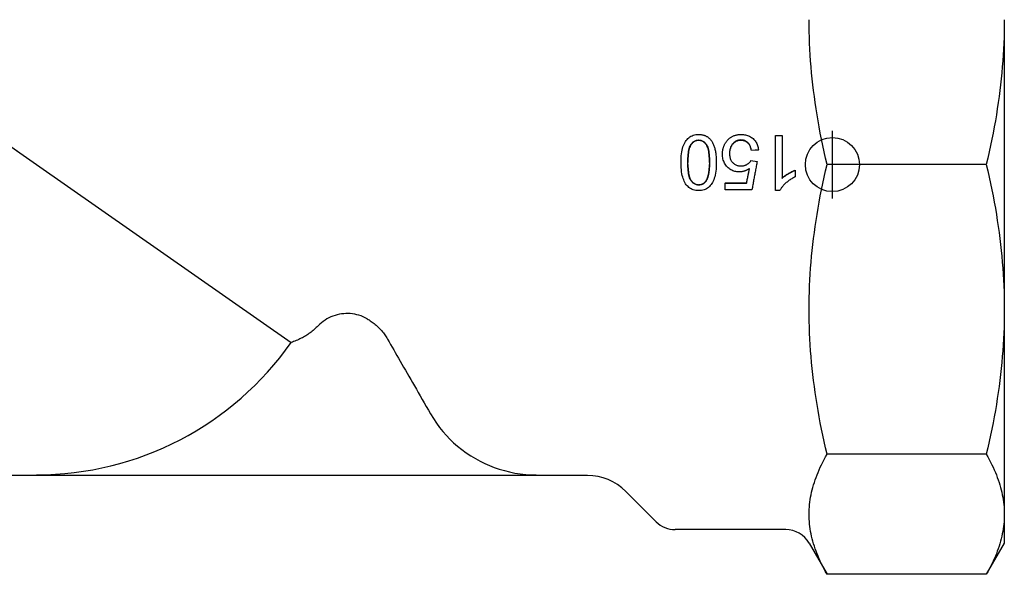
# Model space of a CAD drawing. Header units: millimetres. Extents: x 112 to 395, y 16 to 437.
# Tile 2 of 25: x 164 to 237, y 149 to 190. Entities that reach past the tile are written whole.
import ezdxf

# ---------------------------------------------------------------- set-up
doc = ezdxf.new("R2010")
doc.units = ezdxf.units.MM
doc.layers.add('Detail', color=2, linetype='Continuous')
doc.layers.add('ORIGIN', color=6, linetype='Continuous')

msp = doc.modelspace()

# ---------------------------------------------------------------- linework, layer by layer
at = {"layer": 'Detail'}
for p, q in [((237.127, 189.602), (237.127, 168.171)), ((159.31, 183.31), (165.627, 178.886)), ((220.214, 176.958), (220.214, 181.044)), ((220.214, 181.044), (220.705, 181.044)), ((220.705, 181.044), (220.705, 177.861)), ((218.955, 179.978), (218.44, 179.935)), ((218.955, 179.958), (218.44, 179.915)), ((218.44, 179.915), (218.44, 179.935)), ((218.955, 179.958), (218.955, 179.978)), ((216.426, 179.054), (216.424, 179.054)), ((218.406, 179.18), (218.866, 179.118)), ((165.627, 178.886), (184.428, 165.722)), ((221.687, 178.469), (221.687, 178.463)), ((221.687, 178.463), (221.687, 177.979)), ((235.796, 178.886), (224.037, 178.886)), ((216.491, 177.529), (218.086, 177.529)), ((216.491, 177.529), (216.491, 177.504)), ((218.086, 177.529), (218.086, 177.504)), ((216.491, 177.504), (218.086, 177.504)), ((216.491, 177.027), (216.491, 177.504)), ((218.479, 177.027), (216.491, 177.027)), ((220.531, 176.958), (220.214, 176.958)), ((237.127, 168.171), (237.127, 153.018)), ((235.796, 157.456), (224.037, 157.456)), ((165.627, 155.886), (151.727, 155.886)), ((165.627, 155.886), (165.627, 155.935)), ((202.527, 155.886), (165.627, 155.886)), ((202.527, 155.935), (202.527, 155.886)), ((206.327, 155.886), (202.527, 155.886)), ((209.156, 154.715), (211.399, 152.472)), ((237.127, 153.018), (237.127, 150.886)), ((220.973, 151.886), (212.813, 151.886)), ((222.705, 150.886), (224.037, 148.58)), ((237.127, 150.886), (235.796, 148.58)), ((235.796, 148.58), (224.037, 148.58))]:
    msp.add_line(p, q, dxfattribs=at)
at = {"layer": 'Detail', "flags": 128}
for points in [[(224.037, 178.886), (223.926, 179.358), (223.821, 179.826), (223.72, 180.291), (223.625, 180.752), (223.534, 181.211), (223.448, 181.666), (223.368, 182.119), (223.291, 182.57), (223.22, 183.018), (223.154, 183.464), (223.092, 183.908), (223.034, 184.351), (222.982, 184.792), (222.934, 185.232), (222.89, 185.671), (222.851, 186.109), (222.817, 186.546), (222.787, 186.983), (222.762, 187.419), (222.742, 187.855), (222.726, 188.292), (222.714, 188.728), (222.707, 189.164), (222.705, 189.602)], [(237.127, 189.602), (237.125, 189.164), (237.118, 188.728), (237.107, 188.292), (237.091, 187.855), (237.07, 187.419), (237.045, 186.983), (237.015, 186.546), (236.981, 186.109), (236.942, 185.671), (236.898, 185.232), (236.85, 184.792), (236.798, 184.351), (236.741, 183.908), (236.679, 183.464), (236.612, 183.018), (236.541, 182.57), (236.465, 182.119), (236.384, 181.666), (236.298, 181.211), (236.208, 180.752), (236.112, 180.291), (236.012, 179.826), (235.906, 179.358), (235.796, 178.886)], [(213.241, 179.037), (213.244, 179.212), (213.251, 179.379), (213.262, 179.536), (213.278, 179.685), (213.298, 179.826), (213.323, 179.958), (213.352, 180.081), (213.386, 180.195), (213.425, 180.302), (213.468, 180.403), (213.515, 180.497), (213.567, 180.585), (213.623, 180.667), (213.684, 180.742), (213.749, 180.811), (213.819, 180.874), (213.894, 180.93), (213.973, 180.978), (214.056, 181.019), (214.144, 181.053), (214.237, 181.079), (214.335, 181.097), (214.437, 181.109), (214.543, 181.112)], [(213.748, 179.037), (213.749, 179.2), (213.754, 179.353), (213.762, 179.497), (213.773, 179.631), (213.788, 179.757), (213.805, 179.872), (213.826, 179.979), (213.85, 180.076), (213.877, 180.164), (213.907, 180.243), (213.941, 180.312), (213.978, 180.372), (214.017, 180.425), (214.057, 180.473), (214.099, 180.517), (214.143, 180.556), (214.188, 180.591), (214.234, 180.621), (214.282, 180.646), (214.331, 180.667), (214.382, 180.683), (214.434, 180.694), (214.488, 180.701), (214.543, 180.704)], [(214.543, 180.671), (214.488, 180.668), (214.435, 180.661), (214.382, 180.65), (214.332, 180.634), (214.282, 180.614), (214.234, 180.589), (214.188, 180.56), (214.143, 180.526), (214.1, 180.488), (214.058, 180.445), (214.017, 180.397), (213.978, 180.345), (213.941, 180.287), (213.908, 180.219), (213.877, 180.142), (213.85, 180.056), (213.826, 179.96), (213.805, 179.856), (213.788, 179.742), (213.773, 179.62), (213.762, 179.488), (213.754, 179.347), (213.749, 179.197), (213.748, 179.037)], [(214.543, 181.112), (214.591, 181.112), (214.638, 181.109), (214.684, 181.106), (214.729, 181.101), (214.774, 181.094), (214.817, 181.086), (214.86, 181.077), (214.902, 181.066), (214.943, 181.054), (214.983, 181.04), (215.022, 181.025), (215.06, 181.008), (215.097, 180.99), (215.134, 180.97), (215.17, 180.949), (215.205, 180.927), (215.238, 180.903), (215.272, 180.877), (215.304, 180.85), (215.335, 180.822), (215.366, 180.792), (215.395, 180.761), (215.424, 180.728), (215.452, 180.694)], [(214.543, 180.704), (214.599, 180.701), (214.653, 180.694), (214.706, 180.683), (214.757, 180.667), (214.807, 180.646), (214.855, 180.621), (214.901, 180.591), (214.946, 180.557), (214.99, 180.518), (215.032, 180.474), (215.073, 180.426), (215.112, 180.373), (215.149, 180.314), (215.182, 180.245), (215.213, 180.166), (215.24, 180.078), (215.264, 179.981), (215.285, 179.874), (215.302, 179.758), (215.316, 179.633), (215.328, 179.498), (215.336, 179.354), (215.34, 179.2), (215.342, 179.037)], [(215.342, 179.037), (215.34, 179.197), (215.336, 179.348), (215.328, 179.489), (215.316, 179.621), (215.302, 179.744), (215.284, 179.858), (215.263, 179.962), (215.239, 180.058), (215.212, 180.144), (215.182, 180.221), (215.148, 180.288), (215.112, 180.347), (215.072, 180.399), (215.032, 180.446), (214.99, 180.488), (214.946, 180.527), (214.901, 180.56), (214.854, 180.59), (214.806, 180.614), (214.757, 180.635), (214.706, 180.65), (214.653, 180.662), (214.599, 180.668), (214.543, 180.671)], [(215.452, 180.694), (215.484, 180.651), (215.515, 180.605), (215.545, 180.557), (215.573, 180.506), (215.6, 180.454), (215.625, 180.399), (215.649, 180.342), (215.672, 180.283), (215.693, 180.222), (215.713, 180.158), (215.732, 180.092), (215.749, 180.025), (215.765, 179.954), (215.779, 179.882), (215.792, 179.807), (215.804, 179.731), (215.814, 179.652), (215.823, 179.571), (215.831, 179.487), (215.837, 179.402), (215.842, 179.314), (215.845, 179.224), (215.847, 179.132), (215.848, 179.037)], [(216.302, 179.661), (216.303, 179.707), (216.305, 179.753), (216.307, 179.798), (216.311, 179.842), (216.316, 179.886), (216.322, 179.93), (216.329, 179.973), (216.338, 180.015), (216.347, 180.057), (216.357, 180.098), (216.369, 180.139), (216.382, 180.179), (216.395, 180.219), (216.41, 180.258), (216.426, 180.296), (216.443, 180.334), (216.462, 180.372), (216.481, 180.409), (216.501, 180.445), (216.523, 180.481), (216.545, 180.517), (216.569, 180.552), (216.594, 180.586), (216.62, 180.62)], [(216.62, 180.62), (216.652, 180.66), (216.685, 180.699), (216.72, 180.735), (216.755, 180.77), (216.792, 180.804), (216.829, 180.835), (216.867, 180.865), (216.907, 180.894), (216.947, 180.92), (216.988, 180.945), (217.031, 180.968), (217.074, 180.989), (217.118, 181.009), (217.163, 181.027), (217.209, 181.043), (217.256, 181.058), (217.304, 181.07), (217.354, 181.082), (217.404, 181.091), (217.455, 181.099), (217.507, 181.105), (217.559, 181.109), (217.613, 181.111), (217.668, 181.112)], [(217.671, 180.704), (217.612, 180.702), (217.555, 180.696), (217.499, 180.687), (217.444, 180.673), (217.392, 180.656), (217.341, 180.635), (217.291, 180.611), (217.243, 180.582), (217.197, 180.55), (217.152, 180.514), (217.109, 180.474), (217.068, 180.431), (217.029, 180.384), (216.993, 180.335), (216.961, 180.283), (216.932, 180.229), (216.907, 180.173), (216.885, 180.114), (216.866, 180.052), (216.851, 179.988), (216.839, 179.922), (216.831, 179.853), (216.825, 179.782), (216.824, 179.708)], [(217.671, 180.671), (217.612, 180.669), (217.555, 180.663), (217.499, 180.654), (217.445, 180.641), (217.393, 180.624), (217.342, 180.604), (217.293, 180.58), (217.245, 180.553), (217.199, 180.521), (217.154, 180.486), (217.111, 180.447), (217.07, 180.405), (217.031, 180.359), (216.995, 180.312), (216.963, 180.261), (216.934, 180.209), (216.909, 180.153), (216.886, 180.096), (216.868, 180.036), (216.852, 179.974), (216.84, 179.909), (216.831, 179.842), (216.826, 179.772), (216.824, 179.701)], [(217.668, 181.112), (217.758, 181.11), (217.845, 181.104), (217.929, 181.093), (218.01, 181.078), (218.088, 181.059), (218.164, 181.035), (218.237, 181.007), (218.307, 180.975), (218.375, 180.938), (218.439, 180.897), (218.501, 180.852), (218.56, 180.803), (218.616, 180.75), (218.667, 180.694), (218.715, 180.635), (218.758, 180.573), (218.797, 180.509), (218.832, 180.442), (218.863, 180.372), (218.889, 180.299), (218.912, 180.223), (218.93, 180.144), (218.945, 180.062), (218.955, 179.978)], [(218.44, 179.935), (218.429, 179.997), (218.416, 180.057), (218.401, 180.115), (218.384, 180.17), (218.365, 180.222), (218.344, 180.271), (218.321, 180.318), (218.296, 180.362), (218.269, 180.403), (218.239, 180.442), (218.208, 180.478), (218.174, 180.511), (218.139, 180.542), (218.103, 180.57), (218.065, 180.595), (218.026, 180.618), (217.986, 180.638), (217.945, 180.656), (217.902, 180.67), (217.859, 180.682), (217.814, 180.692), (217.767, 180.698), (217.72, 180.702), (217.671, 180.704)], [(218.44, 179.915), (218.429, 179.977), (218.416, 180.036), (218.401, 180.093), (218.384, 180.146), (218.365, 180.197), (218.344, 180.246), (218.321, 180.292), (218.296, 180.335), (218.269, 180.376), (218.239, 180.414), (218.208, 180.449), (218.174, 180.482), (218.139, 180.512), (218.103, 180.54), (218.065, 180.564), (218.026, 180.587), (217.986, 180.606), (217.945, 180.623), (217.902, 180.638), (217.859, 180.65), (217.814, 180.659), (217.767, 180.665), (217.72, 180.669), (217.671, 180.671)], [(216.824, 179.708), (216.825, 179.638), (216.83, 179.57), (216.838, 179.505), (216.85, 179.442), (216.865, 179.382), (216.882, 179.325), (216.904, 179.269), (216.928, 179.217), (216.956, 179.167), (216.987, 179.119), (217.021, 179.074), (217.059, 179.031), (217.099, 178.991), (217.141, 178.955), (217.185, 178.922), (217.232, 178.893), (217.28, 178.867), (217.331, 178.845), (217.383, 178.826), (217.438, 178.81), (217.495, 178.798), (217.554, 178.79), (217.614, 178.784), (217.677, 178.783)], [(214.543, 176.958), (214.439, 176.962), (214.338, 176.973), (214.242, 176.991), (214.15, 177.017), (214.063, 177.05), (213.979, 177.09), (213.9, 177.137), (213.826, 177.191), (213.757, 177.251), (213.693, 177.317), (213.633, 177.39), (213.578, 177.47), (213.528, 177.556), (213.481, 177.647), (213.438, 177.745), (213.399, 177.849), (213.363, 177.959), (213.331, 178.075), (213.304, 178.201), (213.281, 178.34), (213.264, 178.494), (213.251, 178.661), (213.244, 178.842), (213.241, 179.037)], [(214.549, 177.371), (214.493, 177.373), (214.439, 177.38), (214.386, 177.391), (214.334, 177.407), (214.284, 177.428), (214.236, 177.453), (214.189, 177.483), (214.144, 177.517), (214.1, 177.556), (214.058, 177.6), (214.017, 177.648), (213.978, 177.701), (213.941, 177.761), (213.907, 177.83), (213.877, 177.908), (213.85, 177.996), (213.826, 178.094), (213.805, 178.2), (213.788, 178.316), (213.773, 178.442), (213.762, 178.577), (213.754, 178.721), (213.749, 178.874), (213.748, 179.037)], [(215.848, 179.037), (215.846, 178.861), (215.839, 178.693), (215.828, 178.534), (215.812, 178.385), (215.791, 178.243), (215.766, 178.111), (215.736, 177.988), (215.702, 177.873), (215.663, 177.766), (215.62, 177.666), (215.572, 177.571), (215.52, 177.483), (215.464, 177.402), (215.403, 177.327), (215.338, 177.258), (215.269, 177.195), (215.195, 177.14), (215.116, 177.092), (215.033, 177.051), (214.944, 177.018), (214.851, 176.992), (214.753, 176.973), (214.651, 176.962), (214.543, 176.958)], [(215.342, 179.037), (215.342, 178.955), (215.34, 178.875), (215.338, 178.796), (215.335, 178.721), (215.331, 178.647), (215.326, 178.575), (215.321, 178.506), (215.314, 178.439), (215.306, 178.374), (215.298, 178.311), (215.289, 178.25), (215.279, 178.192), (215.268, 178.136), (215.256, 178.082), (215.243, 178.03), (215.23, 177.98), (215.215, 177.933), (215.2, 177.888), (215.183, 177.845), (215.166, 177.804), (215.148, 177.765), (215.129, 177.729), (215.11, 177.694), (215.089, 177.662)], [(217.546, 178.342), (217.46, 178.344), (217.376, 178.352), (217.294, 178.365), (217.215, 178.383), (217.138, 178.406), (217.063, 178.434), (216.991, 178.468), (216.92, 178.506), (216.852, 178.55), (216.787, 178.598), (216.723, 178.652), (216.662, 178.711), (216.605, 178.774), (216.552, 178.84), (216.505, 178.909), (216.462, 178.981), (216.425, 179.056), (216.392, 179.134), (216.365, 179.214), (216.342, 179.298), (216.325, 179.384), (216.312, 179.474), (216.305, 179.566), (216.302, 179.661)], [(217.677, 178.783), (217.717, 178.784), (217.755, 178.786), (217.793, 178.79), (217.831, 178.795), (217.867, 178.802), (217.903, 178.81), (217.939, 178.82), (217.974, 178.832), (218.008, 178.845), (218.041, 178.859), (218.074, 178.875), (218.106, 178.893), (218.137, 178.912), (218.167, 178.932), (218.196, 178.952), (218.224, 178.974), (218.251, 178.996), (218.276, 179.02), (218.301, 179.044), (218.324, 179.07), (218.346, 179.096), (218.367, 179.123), (218.387, 179.151), (218.406, 179.18)], [(218.866, 179.118), (218.85, 179.031), (218.834, 178.944), (218.818, 178.856), (218.802, 178.769), (218.786, 178.682), (218.77, 178.595), (218.754, 178.508), (218.737, 178.42), (218.721, 178.333), (218.705, 178.246), (218.689, 178.159), (218.673, 178.072), (218.657, 177.985), (218.641, 177.897), (218.624, 177.81), (218.608, 177.723), (218.592, 177.636), (218.576, 177.549), (218.56, 177.462), (218.544, 177.375), (218.528, 177.288), (218.512, 177.201), (218.495, 177.114), (218.479, 177.027)], [(213.749, 178.886), (213.753, 178.741), (213.761, 178.603), (213.771, 178.474), (213.784, 178.354), (213.8, 178.242), (213.819, 178.139), (213.841, 178.044), (213.866, 177.958), (213.894, 177.88), (213.925, 177.811), (213.959, 177.751), (213.996, 177.698), (214.034, 177.65), (214.074, 177.606), (214.115, 177.567), (214.157, 177.531), (214.201, 177.5), (214.247, 177.473), (214.294, 177.45), (214.342, 177.431), (214.392, 177.417), (214.443, 177.407), (214.495, 177.4), (214.549, 177.398)], [(215.089, 177.684), (215.108, 177.713), (215.126, 177.744), (215.144, 177.777), (215.161, 177.811), (215.177, 177.848), (215.192, 177.886), (215.207, 177.926), (215.221, 177.968), (215.234, 178.012), (215.246, 178.057), (215.258, 178.104), (215.269, 178.154), (215.279, 178.205), (215.288, 178.257), (215.297, 178.312), (215.305, 178.369), (215.312, 178.427), (215.318, 178.487), (215.324, 178.549), (215.329, 178.613), (215.333, 178.679), (215.336, 178.746), (215.339, 178.815), (215.341, 178.886)], [(218.302, 178.596), (218.272, 178.576), (218.242, 178.556), (218.212, 178.537), (218.182, 178.519), (218.151, 178.501), (218.12, 178.485), (218.089, 178.47), (218.059, 178.455), (218.027, 178.441), (217.996, 178.428), (217.965, 178.417), (217.934, 178.405), (217.902, 178.395), (217.87, 178.386), (217.838, 178.378), (217.807, 178.37), (217.774, 178.363), (217.742, 178.358), (217.71, 178.353), (217.677, 178.349), (217.645, 178.346), (217.612, 178.344), (217.579, 178.342), (217.546, 178.342)], [(218.086, 177.504), (218.095, 177.549), (218.104, 177.595), (218.113, 177.64), (218.122, 177.686), (218.131, 177.731), (218.14, 177.777), (218.149, 177.822), (218.158, 177.868), (218.167, 177.913), (218.176, 177.959), (218.185, 178.005), (218.194, 178.05), (218.203, 178.096), (218.212, 178.141), (218.221, 178.187), (218.23, 178.232), (218.239, 178.278), (218.248, 178.323), (218.257, 178.369), (218.266, 178.414), (218.275, 178.46), (218.284, 178.505), (218.293, 178.551), (218.302, 178.596)], [(218.086, 177.529), (218.095, 177.574), (218.104, 177.618), (218.113, 177.662), (218.122, 177.707), (218.131, 177.751), (218.14, 177.796), (218.149, 177.84), (218.158, 177.884), (218.167, 177.929), (218.176, 177.973), (218.185, 178.018), (218.194, 178.062), (218.203, 178.107), (218.212, 178.151), (218.22, 178.195), (218.229, 178.24), (218.238, 178.284), (218.247, 178.329), (218.256, 178.373), (218.265, 178.418), (218.274, 178.462), (218.283, 178.507), (218.292, 178.551), (218.301, 178.596)], [(220.705, 177.861), (220.735, 177.889), (220.767, 177.918), (220.8, 177.946), (220.835, 177.975), (220.872, 178.003), (220.91, 178.032), (220.949, 178.06), (220.99, 178.089), (221.033, 178.118), (221.077, 178.146), (221.123, 178.175), (221.17, 178.204), (221.217, 178.232), (221.264, 178.259), (221.31, 178.284), (221.355, 178.309), (221.4, 178.332), (221.443, 178.355), (221.486, 178.376), (221.528, 178.395), (221.569, 178.414), (221.609, 178.432), (221.648, 178.448), (221.687, 178.463)], [(220.973, 178.092), (221.01, 178.117), (221.046, 178.14), (221.082, 178.163), (221.117, 178.185), (221.151, 178.205), (221.184, 178.224), (221.216, 178.243), (221.246, 178.26), (221.275, 178.276), (221.303, 178.291), (221.33, 178.306), (221.357, 178.32), (221.385, 178.334), (221.412, 178.348), (221.439, 178.361), (221.467, 178.375), (221.494, 178.388), (221.522, 178.4), (221.549, 178.413), (221.577, 178.425), (221.604, 178.436), (221.632, 178.447), (221.659, 178.458), (221.687, 178.469)], [(222.705, 168.171), (222.707, 168.609), (222.714, 169.045), (222.726, 169.481), (222.742, 169.918), (222.762, 170.354), (222.787, 170.79), (222.817, 171.227), (222.851, 171.664), (222.89, 172.102), (222.934, 172.541), (222.982, 172.981), (223.034, 173.422), (223.092, 173.865), (223.154, 174.309), (223.22, 174.755), (223.291, 175.203), (223.368, 175.654), (223.448, 176.107), (223.534, 176.562), (223.625, 177.021), (223.72, 177.482), (223.821, 177.947), (223.926, 178.415), (224.037, 178.886)], [(235.796, 178.886), (235.906, 178.415), (236.012, 177.947), (236.112, 177.482), (236.208, 177.021), (236.298, 176.562), (236.384, 176.107), (236.465, 175.654), (236.541, 175.203), (236.612, 174.755), (236.679, 174.309), (236.741, 173.865), (236.798, 173.422), (236.85, 172.981), (236.898, 172.541), (236.942, 172.102), (236.981, 171.664), (237.015, 171.227), (237.045, 170.79), (237.07, 170.354), (237.091, 169.918), (237.107, 169.481), (237.118, 169.045), (237.125, 168.609), (237.127, 168.171)], [(214.549, 177.398), (214.577, 177.399), (214.605, 177.4), (214.632, 177.403), (214.658, 177.406), (214.684, 177.411), (214.71, 177.416), (214.735, 177.423), (214.76, 177.43), (214.784, 177.438), (214.808, 177.448), (214.831, 177.458), (214.854, 177.47), (214.876, 177.482), (214.898, 177.496), (214.919, 177.51), (214.94, 177.525), (214.96, 177.542), (214.98, 177.559), (214.999, 177.578), (215.018, 177.597), (215.037, 177.617), (215.055, 177.639), (215.072, 177.661), (215.089, 177.684)], [(215.089, 177.662), (215.072, 177.638), (215.055, 177.616), (215.037, 177.594), (215.018, 177.573), (214.999, 177.553), (214.98, 177.535), (214.96, 177.517), (214.94, 177.5), (214.919, 177.484), (214.898, 177.47), (214.876, 177.456), (214.854, 177.443), (214.831, 177.432), (214.808, 177.421), (214.784, 177.412), (214.76, 177.403), (214.735, 177.395), (214.71, 177.389), (214.684, 177.383), (214.658, 177.379), (214.632, 177.375), (214.605, 177.373), (214.577, 177.371), (214.549, 177.371)], [(221.687, 177.979), (221.619, 177.945), (221.552, 177.911), (221.487, 177.876), (221.424, 177.839), (221.362, 177.801), (221.301, 177.762), (221.242, 177.722), (221.184, 177.68), (221.128, 177.637), (221.073, 177.594), (221.019, 177.549), (220.967, 177.502), (220.917, 177.456), (220.869, 177.409), (220.824, 177.363), (220.782, 177.317), (220.742, 177.272), (220.704, 177.226), (220.669, 177.181), (220.636, 177.136), (220.606, 177.091), (220.579, 177.047), (220.554, 177.002), (220.531, 176.958)], [(220.705, 177.879), (220.714, 177.888), (220.724, 177.897), (220.734, 177.906), (220.743, 177.915), (220.753, 177.924), (220.764, 177.932), (220.774, 177.941), (220.784, 177.95), (220.795, 177.959), (220.806, 177.968), (220.817, 177.977), (220.828, 177.985), (220.839, 177.994), (220.85, 178.003), (220.862, 178.012), (220.874, 178.021), (220.885, 178.03), (220.897, 178.039), (220.91, 178.047), (220.922, 178.056), (220.934, 178.065), (220.947, 178.074), (220.96, 178.083), (220.973, 178.092)], [(224.037, 157.456), (223.926, 157.928), (223.821, 158.396), (223.72, 158.861), (223.625, 159.322), (223.534, 159.78), (223.448, 160.236), (223.368, 160.689), (223.291, 161.139), (223.22, 161.588), (223.154, 162.034), (223.092, 162.478), (223.034, 162.921), (222.982, 163.362), (222.934, 163.802), (222.89, 164.241), (222.851, 164.679), (222.817, 165.116), (222.787, 165.553), (222.762, 165.989), (222.742, 166.425), (222.726, 166.861), (222.714, 167.298), (222.707, 167.734), (222.705, 168.171)], [(237.127, 168.171), (237.125, 167.734), (237.118, 167.298), (237.107, 166.861), (237.091, 166.425), (237.07, 165.989), (237.045, 165.553), (237.015, 165.116), (236.981, 164.679), (236.942, 164.241), (236.898, 163.802), (236.85, 163.362), (236.798, 162.921), (236.741, 162.478), (236.679, 162.034), (236.612, 161.588), (236.541, 161.139), (236.465, 160.689), (236.384, 160.236), (236.298, 159.78), (236.208, 159.322), (236.112, 158.861), (236.012, 158.396), (235.906, 157.928), (235.796, 157.456)], [(190.042, 167.483), (189.897, 167.559), (189.749, 167.627), (189.598, 167.687), (189.444, 167.739), (189.287, 167.782), (189.128, 167.816), (188.967, 167.842), (188.805, 167.859), (188.642, 167.866), (188.479, 167.865), (188.317, 167.856), (188.155, 167.837), (187.995, 167.81), (187.836, 167.773), (187.679, 167.728), (187.525, 167.675), (187.374, 167.614), (187.226, 167.544), (187.083, 167.466), (186.944, 167.381), (186.81, 167.288), (186.681, 167.188), (186.557, 167.082), (186.44, 166.968)], [(190.042, 167.483), (190.12, 167.437), (190.198, 167.39), (190.276, 167.34), (190.352, 167.289), (190.427, 167.236), (190.5, 167.181), (190.572, 167.125), (190.642, 167.068), (190.709, 167.01), (190.775, 166.951), (190.839, 166.892), (190.9, 166.832), (190.96, 166.772), (191.019, 166.709), (191.078, 166.644), (191.136, 166.577), (191.193, 166.508), (191.249, 166.436), (191.304, 166.364), (191.357, 166.289), (191.409, 166.214), (191.459, 166.137), (191.508, 166.059), (191.554, 165.98)], [(186.44, 166.968), (186.368, 166.896), (186.294, 166.826), (186.219, 166.757), (186.143, 166.69), (186.065, 166.625), (185.987, 166.562), (185.909, 166.5), (185.83, 166.441), (185.75, 166.384), (185.671, 166.329), (185.592, 166.277), (185.512, 166.227), (185.431, 166.177), (185.347, 166.129), (185.262, 166.082), (185.174, 166.035), (185.085, 165.99), (184.994, 165.947), (184.902, 165.905), (184.809, 165.864), (184.715, 165.826), (184.62, 165.789), (184.524, 165.755), (184.428, 165.723)], [(191.554, 165.98), (191.666, 165.785), (191.779, 165.588), (191.893, 165.388), (192.01, 165.186), (192.128, 164.98), (192.247, 164.772), (192.369, 164.561), (192.492, 164.346), (192.617, 164.129), (192.743, 163.908), (192.872, 163.684), (193.002, 163.457), (193.135, 163.227), (193.269, 162.993), (193.405, 162.756), (193.544, 162.515), (193.685, 162.27), (193.827, 162.022), (193.973, 161.77), (194.12, 161.513), (194.27, 161.253), (194.422, 160.989), (194.576, 160.72), (194.733, 160.447)], [(194.733, 160.447), (194.941, 160.104), (195.165, 159.769), (195.404, 159.445), (195.652, 159.136), (195.909, 158.844), (196.169, 158.572), (196.442, 158.311), (196.733, 158.054), (197.042, 157.805), (197.365, 157.567), (197.701, 157.343), (198.044, 157.135), (198.393, 156.945), (198.741, 156.773), (199.086, 156.621), (199.437, 156.484), (199.805, 156.359), (200.186, 156.247), (200.576, 156.15), (200.971, 156.071), (201.368, 156.011), (201.763, 155.969), (202.151, 155.944), (202.527, 155.935)], [(222.705, 153.018), (222.707, 153.199), (222.714, 153.38), (222.726, 153.561), (222.742, 153.741), (222.762, 153.922), (222.787, 154.103), (222.817, 154.283), (222.851, 154.464), (222.89, 154.646), (222.934, 154.828), (222.982, 155.01), (223.034, 155.193), (223.092, 155.376), (223.154, 155.56), (223.22, 155.745), (223.291, 155.931), (223.368, 156.117), (223.448, 156.305), (223.534, 156.494), (223.625, 156.683), (223.72, 156.875), (223.821, 157.067), (223.926, 157.261), (224.037, 157.456)], [(235.796, 157.456), (235.906, 157.261), (236.012, 157.067), (236.112, 156.875), (236.208, 156.683), (236.298, 156.494), (236.384, 156.305), (236.465, 156.117), (236.541, 155.931), (236.612, 155.745), (236.679, 155.56), (236.741, 155.376), (236.798, 155.193), (236.85, 155.01), (236.898, 154.828), (236.942, 154.646), (236.981, 154.464), (237.015, 154.283), (237.045, 154.103), (237.07, 153.922), (237.091, 153.741), (237.107, 153.561), (237.118, 153.38), (237.125, 153.199), (237.127, 153.018)], [(224.037, 148.58), (223.926, 148.775), (223.821, 148.969), (223.72, 149.161), (223.625, 149.352), (223.534, 149.542), (223.448, 149.731), (223.368, 149.918), (223.291, 150.105), (223.22, 150.291), (223.154, 150.476), (223.092, 150.66), (223.034, 150.843), (222.982, 151.026), (222.934, 151.208), (222.89, 151.39), (222.851, 151.571), (222.817, 151.752), (222.787, 151.933), (222.762, 152.114), (222.742, 152.295), (222.726, 152.475), (222.714, 152.656), (222.707, 152.837), (222.705, 153.018)], [(237.127, 153.018), (237.125, 152.837), (237.118, 152.656), (237.107, 152.475), (237.091, 152.295), (237.07, 152.114), (237.045, 151.933), (237.015, 151.752), (236.981, 151.571), (236.942, 151.39), (236.898, 151.208), (236.85, 151.026), (236.798, 150.843), (236.741, 150.66), (236.679, 150.476), (236.612, 150.291), (236.541, 150.105), (236.465, 149.918), (236.384, 149.731), (236.298, 149.542), (236.208, 149.352), (236.112, 149.161), (236.012, 148.969), (235.906, 148.775), (235.796, 148.58)]]:
    msp.add_lwpolyline(points, dxfattribs=at)
at = {"layer": 'Detail'}
for centre, radius, start, end in [((165.627, 178.886), 22.951, 270, 325), ((206.327, 151.886), 4, 45, 90), ((212.813, 153.886), 2, 225, 270), ((220.973, 149.886), 2, 30, 90)]:
    msp.add_arc(centre, radius, start, end, dxfattribs=at)
at = {"layer": 'ORIGIN'}
msp.add_line((224.427, 176.386), (224.427, 181.386), dxfattribs=at)
msp.add_circle((224.427, 178.886), 2, dxfattribs=at)

doc.saveas('drawing.dxf')
